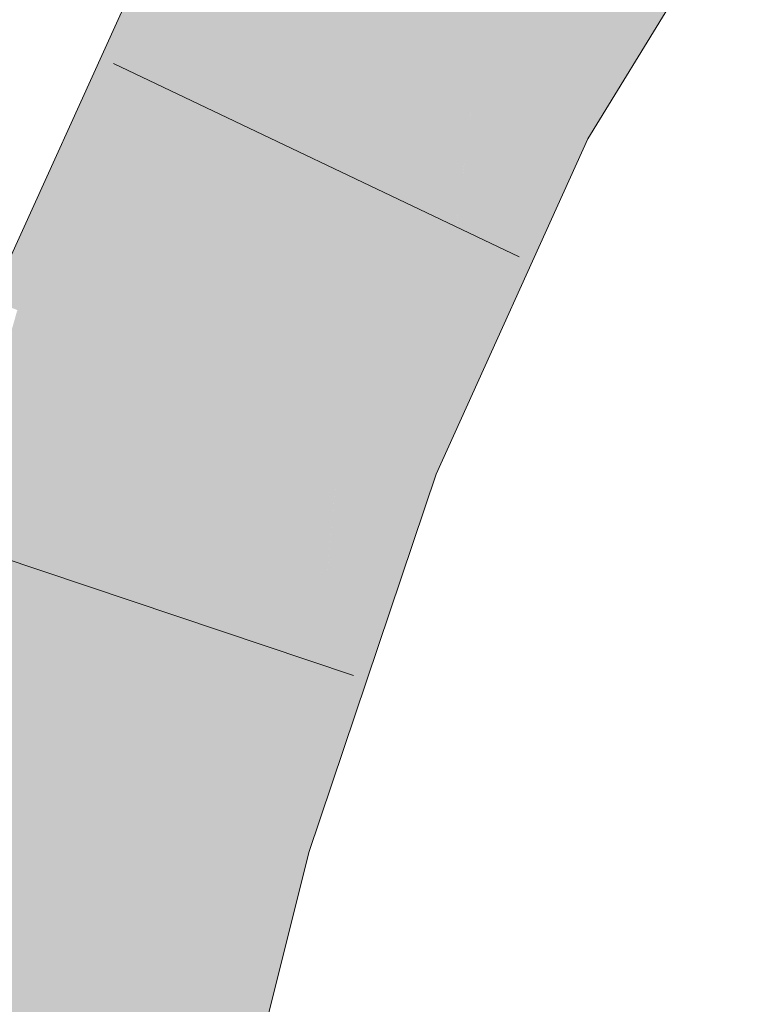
# Model space of a CAD drawing. Extents: x -620 to 300, y 62 to 1112.
# Tile 160 of 256: x 156.88 to 157.269, y 823.028 to 823.543. Entities that reach past the tile are written whole.
import ezdxf

# ---------------------------------------------------------------- set-up
doc = ezdxf.new("R2010")
doc.units = 0
doc.layers.get('0').update_dxf_attribs({"lineweight": 13})
for name, color, linetype, lineweight, true_color in [('E_Leerrohr 25-A06G9S0I8I', 7, 'Continuous', 9, 0xff8000), ('E_Leerrohr 25-Shading', 7, 'Continuous', 9, 0xff8000), ('E_Leerrohr 32-Shading', 7, 'Continuous', 9, 0x00b300)]:
    doc.layers.add(name, color=color, linetype=linetype, lineweight=lineweight, true_color=true_color)

# ---------------------------------------------------------------- blocks, each defined once
blk = doc.blocks.new('Shading-A06G9RJF8I', base_point=(235.12683, 776.67737))
at = {"layer": 'E_Leerrohr 25-Shading', "color": 31, "true_color": 0xfabd7f}
for points in [[(156.98808, 823.5799), (157.06624, 823.53857), (157.09619, 823.75568), (157.16782, 823.70392)], [(157.11766, 823.51141), (157.14175, 823.6615), (157.07339, 823.53479), (157.07675, 823.55573)], [(157.14438, 823.49731), (157.15764, 823.6142), (157.11766, 823.51141), (157.14175, 823.6615)], [(157.15764, 823.6142), (157.14438, 823.49731), (157.17836, 823.55261)], [(156.89874, 823.38275), (156.98105, 823.35052), (156.98808, 823.5799), (157.06624, 823.53857)], [(157.07675, 823.55573), (157.06624, 823.53857), (157.07339, 823.53479)], [(157.07166, 823.52075), (157.06624, 823.53857), (157.04729, 823.32458), (156.98105, 823.35052)], [(157.07339, 823.53479), (157.06624, 823.53857), (157.07166, 823.52075)], [(157.11766, 823.51141), (157.07339, 823.53479), (157.10513, 823.41058), (157.07166, 823.52075)], [(157.10513, 823.41058), (157.07166, 823.52075), (157.06335, 823.3183), (157.04729, 823.32458)], [(157.11766, 823.51141), (157.10918, 823.44312), (157.14438, 823.49731)], [(157.10918, 823.44312), (157.10513, 823.41058), (157.14438, 823.49731)], [(156.82605, 823.16663), (156.91093, 823.14197), (156.89874, 823.38275), (156.98105, 823.35052)], [(156.98105, 823.35052), (156.91093, 823.14197), (157.04013, 823.24921), (156.9958, 823.11725)], [(156.98105, 823.35052), (157.04013, 823.24921), (157.04729, 823.32458)], [(157.04729, 823.32458), (157.04256, 823.27472), (157.06335, 823.3183)], [(157.04256, 823.27472), (157.04013, 823.24921), (157.06335, 823.3183)], [(156.7672, 822.92889), (156.85451, 822.9151), (156.82605, 823.16663), (156.91093, 823.14197)], [(156.91093, 823.14197), (156.85451, 822.9151), (156.9958, 823.11725), (156.92047, 822.90466)], [(156.92047, 822.90466), (156.9418, 822.90131), (156.9958, 823.11725)]]:
    blk.add_solid(points, dxfattribs=at)
at = {"layer": 'E_Leerrohr 25-Shading', "color": 43, "true_color": 0xd7ab7f}
for points in [[(157.17836, 823.55261), (157.14438, 823.49731), (157.26675, 823.62683), (157.17674, 823.48016)], [(156.98808, 823.5799), (156.95801, 823.59583), (156.89874, 823.38275), (156.95416, 823.59113)], [(156.89874, 823.38275), (156.95416, 823.59113), (156.92381, 823.52661), (156.95175, 823.58826)], [(156.92381, 823.52661), (156.86465, 823.39612), (156.88112, 823.38965)], [(156.89874, 823.38275), (156.92381, 823.52661), (156.88112, 823.38965)], [(157.14438, 823.49731), (157.10513, 823.41058), (157.09746, 823.30493), (157.07498, 823.31378)], [(157.14438, 823.49731), (157.09746, 823.30493), (157.17674, 823.48016)], [(157.10513, 823.41058), (157.06335, 823.3183), (157.07498, 823.31378)], [(156.83542, 823.19446), (156.88112, 823.38965), (156.84184, 823.26044), (156.87843, 823.39069)], [(156.89874, 823.38275), (156.88112, 823.38965), (156.83542, 823.19446)], [(157.07498, 823.31378), (157.06335, 823.3183), (157.00842, 823.11359), (157.04013, 823.24921)], [(157.07498, 823.31378), (157.00842, 823.11359), (157.02692, 823.10822)], [(157.02692, 823.10822), (157.03096, 823.10706), (157.07498, 823.31378), (157.09746, 823.30493)], [(157.04013, 823.24921), (156.9958, 823.11725), (157.00842, 823.11359)], [(157.0043, 823.09015), (156.9958, 823.11725), (156.97035, 822.89679), (156.9418, 822.90131)], [(157.00842, 823.11359), (156.9958, 823.11725), (157.0043, 823.09015)], [(157.02692, 823.10822), (157.00842, 823.11359), (157.01675, 823.05035), (157.0043, 823.09015)], [(157.01675, 823.05035), (157.03096, 823.10706), (157.02692, 823.10822)], [(157.01675, 823.05035), (157.0043, 823.09015), (156.97797, 822.89557), (156.97035, 822.89679)]]:
    blk.add_solid(points, dxfattribs=at)
at = {"layer": 'E_Leerrohr 32-Shading', "color": 83, "true_color": 0x7fd57f}
for points in [[(156.61555, 823.47906), (156.67664, 823.43982), (156.87572, 823.65564), (156.88434, 823.64813)], [(156.67711, 823.43951), (156.88434, 823.64813), (156.67664, 823.43982)], [(156.67711, 823.43951), (156.82854, 823.58344), (156.88434, 823.64813), (156.88589, 823.64679)]]:
    blk.add_solid(points, dxfattribs=at)
at = {"layer": 'E_Leerrohr 32-Shading', "color": 83, "true_color": 0x7fbd7f}
for points in [[(156.7515, 823.46265), (156.88469, 823.61792), (156.68823, 823.40686), (156.8689, 823.60822)], [(156.69775, 823.39996), (156.70216, 823.39679), (156.88469, 823.61792), (156.88536, 823.61835)], [(156.89862, 823.60333), (156.8765, 823.60315), (156.85881, 823.55127), (156.82713, 823.53131)]]:
    blk.add_solid(points, dxfattribs=at)
blk = doc.blocks.new('Referenz-A06G9S0M8I')
at = {"layer": 'E_Leerrohr 25-A06G9S0I8I', "linetype": 'Continuous', "ltscale": 0.13}
for p, q in [((157.17675, 823.48019), (157.26912, 823.63066)), ((156.86466, 823.3961), (156.95572, 823.59701)), ((157.14084, 823.41858), (156.92867, 823.51963)), ((157.09745, 823.30496), (157.17675, 823.48019)), ((157.03096, 823.10706), (157.09745, 823.30496)), ((157.05426, 823.19954), (156.83148, 823.27435)), ((156.97797, 822.89558), (157.03096, 823.10706))]:
    blk.add_line(p, q, dxfattribs=at)

msp = doc.modelspace()

# ---------------------------------------------------------------- block references
at = {"color": 8, "lineweight": 25, "ltscale": 0.25, "true_color": 0x808080}
msp.add_blockref('Referenz-A06G9S0M8I', (0, 0), dxfattribs=at)
msp.add_blockref('Shading-A06G9RJF8I', (235.12683, 776.67737))

doc.saveas('drawing.dxf')
